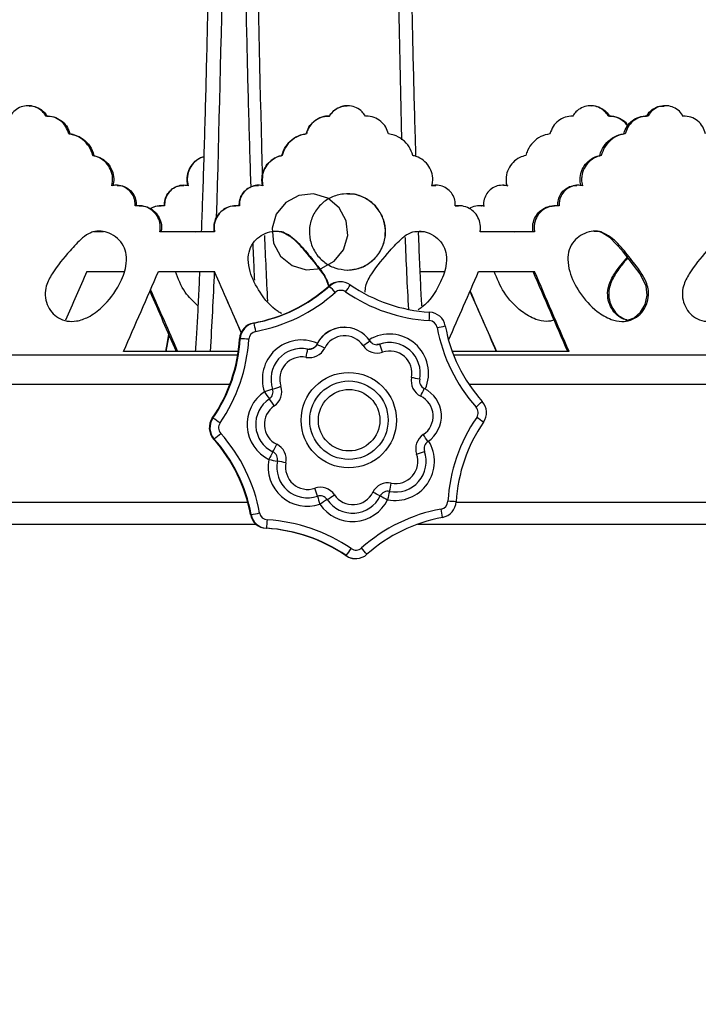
# Model space of a CAD drawing. Header units: millimetres. Extents: x 69 to 135, y 39 to 174.
# Tile 84 of 199: x 88.03 to 92.04, y 111.61 to 117.43. Entities that reach past the tile are written whole.
import ezdxf

# ---------------------------------------------------------------- set-up
doc = ezdxf.new("R2010")
doc.units = ezdxf.units.MM
doc.styles.add('SLDTEXTSTYLE0', font='TXT', dxfattribs={"width": 0.75})
doc.dimstyles.new('SLDDIMSTYLE0', dxfattribs={"dimtxt": 3.5, "dimasz": 3.302, "dimexe": 0, "dimexo": 0.0625, "dimgap": 0.875, "dimtad": 1, "dimdec": 0, "dimlfac": 20, "dimrnd": 1e-09, "dimzin": 12, "dimdsep": 46, "dimtxsty": 'SLDTEXTSTYLE0', "dimsah": 1, "dimcen": 0.09, "dimadec": 0, "dimazin": 3, "dimtfac": 1, "dimtdec": 0, "dimtofl": 0, "dimtmove": 0, "dimatfit": 3, "dimfxl": 0, "dimfrac": 2, "dimtolj": 1, "dimtzin": 12, "dimarcsym": 0})
doc.dimstyles.new('SLDDIMSTYLE1', dxfattribs={"dimtxt": 3.5, "dimasz": 3.302, "dimexe": 0, "dimexo": 0.0625, "dimgap": 0.875, "dimtad": 1, "dimdec": 0, "dimlfac": 20, "dimrnd": 1e-09, "dimzin": 12, "dimdsep": 46, "dimtxsty": 'SLDTEXTSTYLE0', "dimsah": 1, "dimcen": 0.09, "dimadec": 0, "dimazin": 3, "dimtfac": 1, "dimtdec": 0, "dimtmove": 0, "dimatfit": 0, "dimfxl": 0, "dimfrac": 2, "dimtolj": 1, "dimtzin": 12, "dimarcsym": 0})

# ---------------------------------------------------------------- blocks, each defined once
blk = doc.blocks.new('_D')
at = {"color": 7, "linetype": 'Continuous', "lineweight": 18}
for p, q in [((93.4827, 173.872), (135.2794, 173.872)), ((134.2794, 105.8002), (134.2794, 173.872)), ((90.7452, 105.8002), (135.2794, 105.8002))]:
    blk.add_line(p, q, dxfattribs=at)
for points in [[(134.2794, 173.872), (133.7714, 170.57), (134.7874, 170.57)], [(134.2794, 105.8002), (134.7874, 109.1022), (133.7714, 109.1022)]]:
    blk.add_solid(points, dxfattribs=at)
at = {"color": 7, "linetype": 'Continuous', "lineweight": 18, "insert": (129.7677, 135.8804), "char_height": 3.5, "attachment_point": 1, "rotation": 90, "style": 'SLDTEXTSTYLE0'}
blk.add_mtext('1361', dxfattribs=at)
blk = doc.blocks.new('_D_1')
at = {"color": 7, "linetype": 'Continuous', "lineweight": 18}
for p, q in [((92.2732, 128.1922), (124.4905, 128.1922)), ((123.4905, 128.1922), (123.4905, 105.8002)), ((90.7452, 105.8002), (124.4905, 105.8002))]:
    blk.add_line(p, q, dxfattribs=at)
for points in [[(123.4905, 128.1922), (122.9825, 124.8902), (123.9985, 124.8902)], [(123.4905, 105.8002), (123.9985, 109.1022), (122.9825, 109.1022)]]:
    blk.add_solid(points, dxfattribs=at)
at = {"color": 7, "linetype": 'Continuous', "lineweight": 18, "insert": (118.9788, 114.9028), "char_height": 3.5, "attachment_point": 1, "rotation": 90, "style": 'SLDTEXTSTYLE0'}
blk.add_mtext('448', dxfattribs=at)

msp = doc.modelspace()

# ---------------------------------------------------------------- linework, layer by layer
at = {"color": 7, "linetype": 'Continuous', "lineweight": 25}
for p, q in [((88.08679, 116.91997), (88.08029, 116.91997)), ((89.96706, 116.91997), (89.96619, 116.91997)), ((91.41006, 116.91997), (91.40356, 116.91997)), ((91.84627, 116.91997), (91.83807, 116.91997)), ((88.19485, 116.85902), (88.18836, 116.85902)), ((89.85766, 116.85902), (89.85678, 116.85902)), ((90.07646, 116.85902), (90.07558, 116.85902)), ((91.30199, 116.85902), (91.29549, 116.85902)), ((91.51794, 116.85902), (91.51144, 116.85902)), ((91.73905, 116.85902), (91.73085, 116.85902)), ((91.95325, 116.85902), (91.94505, 116.85902)), ((88.32027, 116.7543), (88.32677, 116.7543)), ((89.72431, 116.7543), (89.72344, 116.7543)), ((91.60809, 116.7543), (91.59989, 116.7543)), ((88.46277, 116.62578), (88.46927, 116.62578)), ((89.58056, 116.62578), (89.5797, 116.62578)), ((91.46655, 116.62578), (91.45835, 116.62578)), ((88.60603, 116.45053), (88.59953, 116.45053)), ((89.00055, 116.45053), (88.99968, 116.45053)), ((89.44287, 116.45053), (89.442, 116.45053)), ((90.46533, 116.44786), (90.48987, 116.44911)), ((90.49066, 116.45053), (90.4898, 116.45053)), ((90.89082, 116.45053), (90.88431, 116.45053)), ((91.33063, 116.45053), (91.32242, 116.45053)), ((88.73929, 116.32969), (88.73277, 116.32969)), ((88.86698, 116.32969), (88.86612, 116.32969)), ((89.30897, 116.32969), (89.3081, 116.32969)), ((90.6033, 116.32812), (90.62339, 116.32853)), ((90.62423, 116.32969), (90.62336, 116.32969)), ((90.75758, 116.32969), (90.75106, 116.32969)), ((91.19812, 116.32969), (91.1899, 116.32969)), ((88.52648, 116.17498), (88.46916, 116.17498)), ((89.18213, 116.17498), (88.85922, 116.17498)), ((89.06898, 116.17498), (89.10414, 116.1781)), ((89.57974, 116.17498), (89.54552, 116.17763)), ((90.42145, 116.17498), (90.38723, 116.17498)), ((91.0723, 116.17498), (90.75068, 116.17498)), ((90.95245, 116.17498), (90.98743, 116.1781)), ((91.45839, 116.17498), (91.42464, 116.17763)), ((88.42627, 115.94069), (88.64603, 115.94069)), ((88.85046, 115.94069), (89.18213, 115.94069)), ((90.39683, 115.94069), (90.54032, 115.94069)), ((90.74194, 115.94069), (91.0723, 115.94069)), ((89.92691, 115.88003), (89.92302, 115.88003)), ((89.86047, 115.85475), (89.85657, 115.85475)), ((89.41493, 115.63686), (89.41104, 115.63686)), ((89.94913, 115.61185), (89.94805, 115.61185)), ((89.33328, 115.54436), (89.32938, 115.54436)), ((89.32196, 115.46975), (88.64411, 115.46975)), ((89.78886, 115.51701), (89.78544, 115.51037)), ((89.78544, 115.51037), (89.78651, 115.51037)), ((91.27661, 115.46975), (90.58613, 115.46975)), ((86.54609, 115.44998), (89.31897, 115.44998)), ((90.59363, 115.44998), (93.38865, 115.44998)), ((86.53686, 115.27498), (89.27247, 115.27498)), ((90.68503, 115.27498), (93.39561, 115.27498)), ((89.17227, 115.07518), (89.16837, 115.07518)), ((89.17992, 114.95202), (89.17602, 114.95202)), ((86.48171, 114.57886), (89.37744, 114.57886)), ((90.60942, 114.57886), (93.46809, 114.57886)), ((89.39776, 114.50638), (89.39386, 114.50638)), ((89.49023, 114.42471), (89.48634, 114.42471)), ((89.95931, 114.26366), (89.95541, 114.26366)), ((90.0121, 114.24603), (90.01599, 114.24603))]:
    msp.add_line(p, q, dxfattribs=at)
at = {"color": 1, "linetype": 'Continuous', "lineweight": 25}
for p, q in [((86.45769, 114.44998), (89.42555, 114.44998)), ((90.38294, 114.44998), (93.4949, 114.44998))]:
    msp.add_line(p, q, dxfattribs=at)
at = {"color": 7, "linetype": 'Continuous', "flags": 128}
msp.add_lwpolyline([(89.96029, 116.24076), (89.91875, 116.31809), (89.85078, 116.37364), (89.76673, 116.39894), (89.67941, 116.39015), (89.60209, 116.34859), (89.54656, 116.28061), (89.52126, 116.19654), (89.53006, 116.10919), (89.5716, 116.03186), (89.63957, 115.97631), (89.72361, 115.95101), (89.81094, 115.95981), (89.88826, 116.00136), (89.94379, 116.06935), (89.96909, 116.15341), (89.96029, 116.24076)], dxfattribs=at)
at = {"color": 7, "linetype": 'Continuous', "lineweight": 25, "flags": 128}
for points in [[(91.61272, 115.65013), (91.6609, 115.66813), (91.69898, 115.70103), (91.72588, 115.74606), (91.73773, 115.80051), (91.73138, 115.85529), (91.69734, 115.92799), (91.59218, 116.06294), (91.51905, 116.139), (91.47116, 116.17035), (91.45839, 116.17498), (91.45839, 116.17498)], [(88.9106, 115.57071), (88.90252, 115.52101), (88.89122, 115.46975)], [(88.89512, 115.46975), (88.90642, 115.52101), (88.91357, 115.56396)]]:
    msp.add_lwpolyline(points, dxfattribs=at)
at = {"color": 7, "linetype": 'Continuous', "lineweight": 25}
for centre, radius in [((89.97475, 115.06307), 0.28164), ((89.97574, 115.063), 0.23164), ((89.97684, 115.063), 0.18164)]:
    msp.add_circle(centre, radius, dxfattribs=at)
for centre, radius, start, end in [((-110.35807, 121.93671), 199.63286, 358.3697986, 0.1811257), ((291.29724, 121.99927), 201.90797, 179.8386657, 181.5628455), ((304.62257, 122.10409), 214.40314, 179.8760804, 181.4390649), ((119.13998, 117.3211), 29.68618, 182.252896, 183.004431), ((118.83265, 117.27043), 28.54786, 182.266331, 183.118438), ((64.85856, 116.94173), 24.34378, 356.533403, 357.643265), ((89.92302, 115.78007), 0.09996, 90.000137, 131.65996), ((89.92691, 115.78007), 0.09996, 55.451877, 131.660069), ((89.24358, 116.54374), 0.92221, 280.462161, 311.659407), ((89.24747, 116.54374), 0.92221, 280.462161, 311.659407), ((89.24855, 116.54374), 0.97221, 280.462333, 311.659195), ((89.27745, 115.28499), 0.81519, 40.775856, 44.341332), ((89.92799, 115.78005), 0.04998, 55.451371, 131.660573), ((89.41085, 116.21188), 0.67095, 324.390436, 328.609109), ((90.50763, 116.62192), 0.97214, 235.452163, 266.650527), ((90.50655, 116.62195), 0.92217, 235.452293, 266.650355), ((89.87599, 115.69759), 0.57669, 355.410088, 0.374132), ((90.44682, 115.60154), 0.09998, 10.451481, 86.6464), ((90.44791, 115.60154), 0.04999, 10.450936, 86.646425), ((89.4292, 115.53853), 0.09999, 100.466613, 176.657641), ((89.4331, 115.53853), 0.09999, 100.466613, 176.657641), ((89.43417, 115.53853), 0.04999, 100.46561, 176.658185), ((88.83627, 115.4917), 0.59659, 9.259782, 14.083061), ((89.94913, 115.43082), 0.18103, 33.689388, 153.933496), ((89.94805, 115.43081), 0.18104, 90.002192, 151.565907), ((89.9775, 118.4943), 2.93013, 280.213726, 281.170411), ((91.45353, 115.78711), 0.97261, 190.455989, 221.644321), ((91.45243, 115.78711), 0.9226, 190.455945, 221.644352), ((88.40829, 115.59823), 0.92266, 325.466088, 356.653041), ((88.41219, 115.59823), 0.92266, 325.466088, 356.653041), ((88.41326, 115.59823), 0.97266, 325.466026, 356.653095), ((88.75128, 104.93518), 10.62514, 86.584611, 86.859999), ((89.69527, 115.30576), 0.23106, 66.106771, 198.929878), ((89.95021, 115.4308), 0.13105, 33.689263, 153.933785), ((89.52984, 116.31994), 0.97307, 302.960606, 305.851716), ((90.21517, 115.34039), 0.23106, 336.093757, 121.514141), ((90.14134, 115.55896), 0.04998, 213.688565, 288.924823), ((89.69636, 115.30575), 0.18107, 78.707209, 198.927387), ((89.74269, 115.53232), 0.09997, 258.699345, 333.932238), ((89.15646, 115.56028), 0.58048, 347.46446, 352.381328), ((89.74161, 115.53233), 0.04998, 258.698792, 333.932791), ((89.2021, 114.2287), 1.40862, 63.414934, 65.48806), ((90.14243, 115.55894), 0.09997, 213.689164, 288.923562), ((90.21625, 115.34039), 0.18106, 348.690944, 108.916767), ((89.57756, 115.27282), 0.62726, 17.782132, 22.383473), ((90.21734, 115.34039), 0.13107, 348.690885, 108.91701), ((89.69744, 115.30574), 0.13108, 78.707053, 198.927333), ((90.44393, 115.29509), 0.10001, 168.698326, 243.912393), ((89.82755, 112.65675), 2.708, 77.930263, 78.965492), ((90.44283, 115.29509), 0.05, 168.698018, 243.913009), ((90.10971, 113.42267), 1.91573, 107.768871, 109.294661), ((89.47777, 115.2308), 0.05001, 303.709187, 18.919959), ((88.93933, 117.07459), 1.91915, 287.77102, 289.294099), ((89.47884, 115.2308), 0.10001, 303.70922, 18.92015), ((89.84758, 115.48955), 0.62124, 332.767398, 337.336845), ((90.3412, 115.08752), 0.18111, 303.708752, 63.910618), ((89.60497, 115.03854), 0.23111, 123.708656, 243.910703), ((89.60603, 115.03854), 0.18111, 123.708646, 243.910721), ((90.08736, 115.62305), 0.72578, 212.714673, 216.710419), ((88.92361, 114.75529), 0.72588, 32.714959, 36.710134), ((90.3423, 115.08752), 0.1311, 303.708789, 63.910573), ((90.1926, 115.76017), 0.81785, 310.773373, 314.219973), ((90.68824, 115.10758), 0.10002, 325.466405, 41.642759), ((89.6071, 115.03854), 0.1311, 123.708646, 243.910687), ((90.68934, 115.10758), 0.05001, 325.465991, 41.643217), ((89.25077, 115.01848), 0.10002, 145.466308, 221.642856), ((89.25466, 115.01848), 0.10002, 145.466375, 221.64279), ((88.58852, 114.15935), 1.08606, 54.801742, 57.486573), ((91.53181, 114.52783), 0.97267, 145.466055, 176.653066), ((90.20132, 114.28826), 0.95169, 53.257851, 56.214478), ((89.25573, 115.01848), 0.05001, 145.466146, 221.643105), ((91.53071, 114.52783), 0.92265, 145.465965, 176.653151), ((88.48658, 114.33895), 0.9226, 10.455977, 41.644322), ((88.59657, 115.66555), 0.92164, 309.267808, 312.426765), ((88.49048, 114.33895), 0.9226, 10.455977, 41.644322), ((88.49154, 114.33895), 0.97261, 10.455985, 41.64432), ((90.47056, 114.89527), 0.10001, 123.709553, 198.919799), ((89.8694, 114.59951), 0.66434, 30.517501, 34.779355), ((88.94541, 115.20253), 0.66651, 330.653646, 334.994368), ((89.50547, 114.83098), 0.10001, 348.698553, 63.912179), ((90.24978, 114.82032), 0.23108, 258.709192, 31.522435), ((90.46946, 114.89527), 0.05001, 123.70937, 198.920205), ((89.7299, 114.78566), 0.23106, 168.69098, 288.916953), ((90.10714, 114.54935), 0.66626, 150.652717, 154.99511), ((90.14141, 117.96068), 3.19409, 258.476539, 259.392297), ((89.5044, 114.83098), 0.05, 348.697872, 63.912471), ((90.25087, 114.82032), 0.18107, 258.707103, 18.927304), ((90.25196, 114.82032), 0.13108, 258.707039, 18.927343), ((89.85303, 116.42695), 1.64921, 288.486204, 290.187444), ((89.73098, 114.78567), 0.18106, 168.691123, 288.916803), ((88.96811, 111.69504), 3.18046, 78.4754, 79.395078), ((89.73206, 114.78568), 0.13107, 168.69115, 288.916466), ((89.80697, 114.56712), 0.09996, 33.688681, 108.924707), ((89.21548, 114.4568), 0.59544, 15.346828, 20.126566), ((90.2067, 114.59375), 0.09997, 78.699911, 153.931681), ((89.63662, 114.79689), 0.59897, 345.087891, 349.893491), ((89.80589, 114.56711), 0.04998, 33.688585, 108.924789), ((90.36394, 114.77199), 0.59549, 195.347003, 200.126289), ((90.43155, 113.64974), 1.111, 121.716551, 124.34154), ((89.99702, 114.69523), 0.23101, 213.689434, 333.933357), ((89.26398, 115.53903), 1.10995, 301.715301, 304.342789), ((89.99811, 114.69524), 0.18103, 213.689388, 333.933495), ((89.99919, 114.69526), 0.13105, 213.689268, 333.93378), ((89.5906, 113.53383), 1.2229, 62.211796, 64.508701), ((90.20562, 114.59373), 0.04999, 78.699916, 153.931687), ((90.73024, 115.69637), 1.22156, 242.210536, 244.509961), ((90.79414, 114.48863), 0.59889, 165.087598, 169.893836), ((90.69651, 113.58234), 0.97219, 100.462065, 131.659315), ((90.5109, 114.58753), 0.05, 280.467548, 356.657188), ((89.95241, 114.42088), 0.5796, 6.769566, 11.695396), ((90.50981, 114.58753), 0.09999, 280.466142, 356.657686), ((90.04355, 105.52876), 9.07062, 86.421969, 86.730903), ((89.49219, 114.52452), 0.09999, 190.451463, 266.645908), ((88.81643, 117.86751), 3.41103, 279.81255, 280.670115), ((89.49608, 114.52452), 0.09999, 190.451489, 266.645882), ((89.49716, 114.52453), 0.04999, 190.450298, 266.647073), ((90.69544, 113.58231), 0.92223, 100.462425, 131.659144), ((89.43246, 113.50414), 0.92215, 55.451905, 86.650743), ((88.91252, 114.49614), 0.58211, 352.951013, 357.881345), ((89.43636, 113.50414), 0.92215, 55.451905, 86.650743), ((89.43743, 113.50414), 0.97215, 55.452154, 86.65038), ((89.37715, 114.71069), 0.73399, 322.480038, 326.432082), ((90.01707, 114.34601), 0.04998, 235.452533, 311.660793), ((89.51127, 113.81246), 0.73266, 38.777149, 42.631896), ((90.01209, 114.34598), 0.09995, 235.450704, 270.001718), ((90.01599, 114.34599), 0.09996, 235.451934, 311.660702), ((89.99517, 119.02116), 10.94231, 275.090485, 334.424869), ((89.49517, 119.02116), 10.94231, 206.248955, 265.359834)]:
    msp.add_arc(centre, radius, start, end, dxfattribs=at)
for centre, major_axis, ratio, start_param, end_param in [((89.74517, 114.14616), (10.05607, 23.34385), 0.0756621, 1.52647, 1.5388063), ((89.74517, 118.49257), (10.24831, 23.4476), 0.0079452, 4.5865841, 4.6068126), ((89.74517, 114.14616), (-10.20831, 23.3561), 0.0079452, 4.7703885, 4.7858249), ((89.74517, 114.14616), (-10.24831, 23.4476), 0.0079452, 4.7701889, 4.7855242), ((89.74517, 118.49257), (10.09546, 23.4353), 0.0756621, 4.6185521, 4.6359222), ((89.74517, 114.14616), (-10.05607, 23.34385), 0.0756621, 4.7365065, 4.7567153), ((89.74517, 114.14616), (-10.09546, 23.4353), 0.0756621, 4.736285, 4.7564146), ((89.74517, 118.49257), (-10.09546, 23.4353), 0.0756621, 1.6522627, 1.6674916), ((89.74517, 118.49257), (-10.05607, 23.34385), 0.0756621, 1.6523056, 1.6680009), ((89.74517, 118.49257), (-10.24831, 23.4476), 0.0079452, 1.6813723, 1.6966012), ((89.74517, 118.49257), (-10.20831, 23.3561), 0.0079452, 1.6817782, 1.6971105)]:
    msp.add_ellipse(centre, major_axis=major_axis, ratio=ratio, start_param=start_param, end_param=end_param, dxfattribs=at)
for points, knots in [([(89.18758, 122.5678), (89.18757, 122.50738), (89.18754, 122.33214), (89.1872, 122.04227), (89.18645, 121.69915), (89.18532, 121.35785), (89.18382, 121.01909), (89.18196, 120.68359), (89.17974, 120.35205), (89.17716, 120.02517), (89.17423, 119.70364), (89.17095, 119.38813), (89.16733, 119.07932), (89.16339, 118.77784), (89.15912, 118.48434), (89.15453, 118.19943), (89.14965, 117.92372), (89.14447, 117.65778), (89.13901, 117.40217), (89.13327, 117.15744), (89.12728, 116.92414), (89.12105, 116.70258), (89.11457, 116.49392), (89.10866, 116.31826), (89.10482, 116.21802), (89.10329, 116.17802)], [0, 0, 0, 0, 0.0237164, 0.0687888, 0.113864, 0.1589391, 0.204014, 0.2490886, 0.2941629, 0.3392367, 0.38431, 0.4293826, 0.4744544, 0.5195252, 0.564595, 0.6096633, 0.65473, 0.6997947, 0.744857, 0.7899163, 0.8349719, 0.8800227, 0.9250678, 0.9701051, 1, 1, 1, 1]), ([(89.32082, 122.5678), (89.32083, 122.50735), (89.32086, 122.33203), (89.3212, 122.04203), (89.32195, 121.69875), (89.32308, 121.35729), (89.32457, 121.01836), (89.32644, 120.68269), (89.32866, 120.35097), (89.33124, 120.02391), (89.33418, 119.70218), (89.33746, 119.38647), (89.34108, 119.07743), (89.34503, 118.77572), (89.3493, 118.48196), (89.35389, 118.19677), (89.35878, 117.92074), (89.36397, 117.65447), (89.36944, 117.39848), (89.37518, 117.1534), (89.38118, 116.91939), (89.38745, 116.69824), (89.3923, 116.53808), (89.39512, 116.45593), (89.3957, 116.43901)], [0, 0, 0, 0, 0.0253093, 0.0734091, 0.1215119, 0.1696149, 0.2177181, 0.2658215, 0.3139253, 0.3620295, 0.4101342, 0.4582397, 0.5063459, 0.554453, 0.6025613, 0.6506709, 0.6987822, 0.7468955, 0.7950111, 0.8431298, 0.891252, 0.9393788, 0.9875115, 1, 1, 1, 1]), ([(90.37197, 116.61969), (90.37102, 116.6502), (90.3679, 116.74996), (90.36287, 116.93215), (90.35688, 117.16524), (90.35116, 117.41045), (90.34571, 117.66633), (90.34054, 117.93259), (90.33566, 118.20859), (90.33109, 118.49377), (90.32683, 118.78753), (90.32289, 119.08924), (90.31929, 119.39827), (90.31602, 119.71398), (90.3131, 120.03568), (90.31053, 120.36272), (90.30832, 120.69439), (90.30647, 121.03), (90.30499, 121.36885), (90.30387, 121.71023), (90.30313, 122.0534), (90.30281, 122.33957), (90.30278, 122.5111), (90.30277, 122.5678)], [0, 0, 0, 0, 0.022087, 0.0722228, 0.1223666, 0.1725167, 0.2226718, 0.2728308, 0.3229929, 0.3731576, 0.4233244, 0.4734929, 0.5236628, 0.5738339, 0.624006, 0.6741788, 0.7243524, 0.7745264, 0.824701, 0.8748758, 0.9250509, 0.9752262, 1, 1, 1, 1]), ([(88.18517, 116.85898), (88.18431, 116.86043), (88.17644, 116.87367), (88.15649, 116.8957), (88.11999, 116.9157), (88.07896, 116.92232), (88.03812, 116.91481), (88.0021, 116.89405), (87.98331, 116.87222), (87.976, 116.85968), (87.97559, 116.85898)], [0, 0, 0, 0, 0.01984952, 0.18160799, 0.34337495, 0.50513595, 0.66688828, 0.82863998, 0.99040202, 1, 1, 1, 1]), ([(88.08687, 116.9184), (88.09153, 116.91883), (88.10978, 116.92051), (88.14085, 116.909), (88.17233, 116.88754), (88.18587, 116.86754), (88.19166, 116.85898)], [0, 0, 0, 0, 0.1110184, 0.43447, 0.7579279, 1, 1, 1, 1]), ([(89.86, 116.85898), (89.86614, 116.86789), (89.88016, 116.88822), (89.91263, 116.90955), (89.94378, 116.92068), (89.96181, 116.9189), (89.9661, 116.91848)], [0, 0, 0, 0, 0.2522347, 0.5757365, 0.8992384, 1, 1, 1, 1]), ([(90.07322, 116.85898), (90.06708, 116.86785), (90.05308, 116.8881), (90.02059, 116.91018), (89.98027, 116.92165), (89.93822, 116.91897), (89.89961, 116.90253), (89.87431, 116.87997), (89.86387, 116.86367), (89.86087, 116.85898)], [0, 0, 0, 0, 0.126083, 0.2877901, 0.4494968, 0.6111938, 0.7728859, 0.9345861, 1, 1, 1, 1]), ([(91.50826, 116.85898), (91.50506, 116.86403), (91.49449, 116.88066), (91.46898, 116.90323), (91.43074, 116.91927), (91.38921, 116.9215), (91.34952, 116.9096), (91.31802, 116.88743), (91.30448, 116.86751), (91.29868, 116.85898)], [0, 0, 0, 0, 0.0705135, 0.2322123, 0.3939164, 0.5556128, 0.7173003, 0.8789919, 1, 1, 1, 1]), ([(91.41009, 116.91976), (91.41051, 116.91983), (91.42434, 116.92213), (91.45233, 116.91379), (91.48822, 116.89433), (91.50704, 116.87222), (91.51435, 116.85968), (91.51476, 116.85898)], [0, 0, 0, 0, 0.0101391, 0.3336865, 0.657234, 0.9808017, 1, 1, 1, 1]), ([(91.73401, 116.85898), (91.73721, 116.86404), (91.74772, 116.88069), (91.77312, 116.90288), (91.80674, 116.91855), (91.82923, 116.91844), (91.83815, 116.9184)], [0, 0, 0, 0, 0.1409939, 0.4643173, 0.787651, 1, 1, 1, 1]), ([(91.9501, 116.85898), (91.94925, 116.86043), (91.94148, 116.87367), (91.92176, 116.8957), (91.88563, 116.9157), (91.84497, 116.92232), (91.80442, 116.91481), (91.76861, 116.89405), (91.74991, 116.87222), (91.74262, 116.85968), (91.74221, 116.85898)], [0, 0, 0, 0, 0.0198501, 0.1816079, 0.3433751, 0.5051363, 0.6668884, 0.8286396, 0.9904022, 1, 1, 1, 1]), ([(88.32027, 116.7543), (88.31533, 116.76863), (88.30534, 116.79758), (88.27343, 116.83188), (88.23283, 116.85424), (88.20151, 116.85929), (88.18575, 116.85899), (88.18517, 116.85898)], [0, 0, 0, 0, 0.24361842, 0.49250398, 0.74144797, 0.99041319, 1, 1, 1, 1]), ([(88.19166, 116.85898), (88.19797, 116.85886), (88.21947, 116.85845), (88.25548, 116.84741), (88.29305, 116.82017), (88.31681, 116.78683), (88.32405, 116.76321), (88.32677, 116.7543)], [0, 0, 0, 0, 0.103264, 0.3519839, 0.6007426, 0.8495186, 1, 1, 1, 1]), ([(89.72344, 116.7543), (89.72792, 116.76748), (89.73738, 116.7953), (89.76781, 116.82952), (89.80824, 116.85295), (89.84099, 116.85918), (89.85818, 116.859), (89.86, 116.85898)], [0, 0, 0, 0, 0.2238019, 0.4726196, 0.7214989, 0.970403, 1, 1, 1, 1]), ([(89.86087, 116.85898), (89.85325, 116.85878), (89.83026, 116.85816), (89.79296, 116.8457), (89.75574, 116.81746), (89.7334, 116.78452), (89.72664, 116.76204), (89.72431, 116.7543)], [0, 0, 0, 0, 0.12318849, 0.37190398, 0.62065577, 0.86942163, 1, 1, 1, 1]), ([(90.20968, 116.7543), (90.20521, 116.76748), (90.19576, 116.7953), (90.16536, 116.82952), (90.12496, 116.85295), (90.09222, 116.85918), (90.07505, 116.859), (90.07322, 116.85898)], [0, 0, 0, 0, 0.22380222, 0.47262057, 0.72150036, 0.97040427, 1, 1, 1, 1]), ([(91.29868, 116.85898), (91.28338, 116.85783), (91.25278, 116.85553), (91.21182, 116.83279), (91.17906, 116.79872), (91.16877, 116.76919), (91.16358, 116.7543)], [0, 0, 0, 0, 0.2489776, 0.4979542, 0.7469516, 1, 1, 1, 1]), ([(91.62126, 116.79952), (91.61987, 116.80222), (91.61147, 116.81858), (91.58373, 116.83976), (91.54566, 116.85721), (91.51935, 116.85846), (91.50826, 116.85898)], [0, 0, 0, 0, 0.06771, 0.4094426, 0.7512468, 1, 1, 1, 1]), ([(91.51476, 116.85898), (91.5163, 116.859), (91.53296, 116.85921), (91.56463, 116.85299), (91.60175, 116.83325), (91.61744, 116.81262), (91.62382, 116.80423)], [0, 0, 0, 0, 0.0364415, 0.3952277, 0.7540641, 1, 1, 1, 1]), ([(91.59989, 116.7543), (91.60107, 116.75863), (91.60627, 116.77776), (91.62369, 116.80919), (91.65802, 116.84021), (91.69688, 116.85713), (91.72301, 116.85843), (91.73401, 116.85898)], [0, 0, 0, 0, 0.07267276, 0.32137968, 0.57012875, 0.81893027, 1, 1, 1, 1]), ([(91.74221, 116.85898), (91.74068, 116.859), (91.72409, 116.85921), (91.69218, 116.85324), (91.65233, 116.83004), (91.62204, 116.7958), (91.6126, 116.76773), (91.60809, 116.7543)], [0, 0, 0, 0, 0.0252756, 0.2741289, 0.523016, 0.7719311, 1, 1, 1, 1]), ([(92.08327, 116.7543), (92.07841, 116.76863), (92.06859, 116.79758), (92.03718, 116.83188), (91.99717, 116.85424), (91.96626, 116.85929), (91.95068, 116.85899), (91.9501, 116.85898)], [0, 0, 0, 0, 0.2436187, 0.4925048, 0.7414502, 0.9904148, 1, 1, 1, 1]), ([(88.46277, 116.62578), (88.45641, 116.64398), (88.44369, 116.68037), (88.40326, 116.72274), (88.35986, 116.7468), (88.33074, 116.75232), (88.32027, 116.7543)], [0, 0, 0, 0, 0.2807856, 0.5615637, 0.8424688, 1, 1, 1, 1]), ([(88.32677, 116.7543), (88.3454, 116.74995), (88.38267, 116.74126), (88.42894, 116.70544), (88.45748, 116.66461), (88.46616, 116.63603), (88.46927, 116.62578)], [0, 0, 0, 0, 0.2809817, 0.5619631, 0.8429403, 1, 1, 1, 1]), ([(89.5797, 116.62578), (89.58116, 116.63107), (89.58774, 116.65475), (89.60971, 116.69371), (89.65315, 116.73241), (89.6942, 116.74964), (89.71826, 116.75348), (89.72344, 116.7543)], [0, 0, 0, 0, 0.0805864, 0.3612013, 0.6419322, 0.9228261, 1, 1, 1, 1]), ([(89.72431, 116.7543), (89.7121, 116.75191), (89.68106, 116.74581), (89.6365, 116.71952), (89.59821, 116.67725), (89.58626, 116.6424), (89.58056, 116.62578)], [0, 0, 0, 0, 0.1821323, 0.4630253, 0.7439608, 1, 1, 1, 1]), ([(90.35324, 116.62578), (90.34705, 116.6435), (90.33452, 116.67943), (90.29458, 116.72177), (90.25061, 116.7465), (90.22074, 116.7522), (90.20968, 116.7543)], [0, 0, 0, 0, 0.2733523, 0.5540548, 0.8349374, 1, 1, 1, 1]), ([(91.16358, 116.7543), (91.14494, 116.74995), (91.10768, 116.74126), (91.06141, 116.70544), (91.03287, 116.66461), (91.02419, 116.63603), (91.02108, 116.62578)], [0, 0, 0, 0, 0.2809807, 0.5619627, 0.8429404, 1, 1, 1, 1]), ([(91.45835, 116.62578), (91.4598, 116.63107), (91.46628, 116.65475), (91.48794, 116.69371), (91.53073, 116.73241), (91.57113, 116.74964), (91.59479, 116.75348), (91.59989, 116.7543)], [0, 0, 0, 0, 0.080586, 0.3612016, 0.6419314, 0.9228258, 1, 1, 1, 1]), ([(91.60809, 116.7543), (91.59608, 116.75191), (91.56555, 116.74581), (91.52168, 116.71952), (91.48395, 116.67725), (91.47217, 116.6424), (91.46655, 116.62578)], [0, 0, 0, 0, 0.1821321, 0.4630253, 0.7439607, 1, 1, 1, 1]), ([(88.57515, 116.44786), (88.57765, 116.46394), (88.58266, 116.49611), (88.56952, 116.54415), (88.54246, 116.58486), (88.50513, 116.61396), (88.47618, 116.62204), (88.46277, 116.62578)], [0, 0, 0, 0, 0.2055474, 0.4110924, 0.6166771, 0.8224611, 1, 1, 1, 1]), ([(88.46927, 116.62578), (88.48482, 116.62122), (88.51591, 116.61211), (88.55362, 116.57966), (88.57876, 116.53765), (88.58902, 116.49131), (88.58398, 116.46158), (88.58166, 116.44786)], [0, 0, 0, 0, 0.2060415, 0.4120841, 0.6180583, 0.8238216, 1, 1, 1, 1]), ([(89.02415, 116.44786), (89.02164, 116.46394), (89.01662, 116.49609), (89.02978, 116.54422), (89.05709, 116.5846), (89.0888, 116.61054), (89.11134, 116.61725), (89.11837, 116.61934)], [0, 0, 0, 0, 0.2244798, 0.4489571, 0.6734778, 0.8982164, 1, 1, 1, 1]), ([(89.11834, 116.61852), (89.10954, 116.61577), (89.08523, 116.6082), (89.0533, 116.57941), (89.02789, 116.53771), (89.01764, 116.4913), (89.02269, 116.46157), (89.02502, 116.44786)], [0, 0, 0, 0, 0.1283818, 0.3545781, 0.5806992, 0.806589, 1, 1, 1, 1]), ([(89.46652, 116.44786), (89.46604, 116.44985), (89.46315, 116.46165), (89.46024, 116.49002), (89.46743, 116.53262), (89.49136, 116.57577), (89.52818, 116.60855), (89.56037, 116.62192), (89.57795, 116.62543), (89.5797, 116.62578)], [0, 0, 0, 0, 0.02606238, 0.15480734, 0.36033241, 0.56584795, 0.77149681, 0.97736207, 1, 1, 1, 1]), ([(89.58056, 116.62578), (89.57297, 116.62397), (89.54962, 116.6184), (89.51408, 116.59771), (89.48154, 116.56064), (89.46569, 116.52043), (89.46118, 116.48188), (89.4652, 116.45987), (89.46739, 116.44786)], [0, 0, 0, 0, 0.0992925, 0.3051684, 0.5110341, 0.7167442, 0.8454351, 1, 1, 1, 1]), ([(90.4662, 116.44786), (90.46767, 116.45483), (90.47247, 116.47761), (90.46949, 116.51783), (90.45043, 116.56323), (90.41726, 116.5996), (90.38227, 116.61902), (90.35989, 116.62423), (90.35324, 116.62578)], [0, 0, 0, 0, 0.0906179, 0.2961245, 0.5015631, 0.7071278, 0.9129123, 1, 1, 1, 1]), ([(91.02108, 116.62578), (91.0087, 116.62241), (90.98074, 116.6148), (90.94368, 116.58723), (90.91545, 116.54699), (90.9022, 116.49944), (90.90429, 116.46547), (90.90845, 116.44884), (90.90869, 116.44786)], [0, 0, 0, 0, 0.1637326, 0.3697682, 0.5757479, 0.7815316, 0.9871091, 1, 1, 1, 1]), ([(91.34665, 116.44786), (91.34617, 116.44985), (91.34332, 116.46165), (91.34045, 116.49002), (91.34755, 116.53262), (91.37119, 116.57577), (91.40754, 116.60855), (91.43929, 116.62192), (91.45663, 116.62543), (91.45835, 116.62578)], [0, 0, 0, 0, 0.0260623, 0.1548072, 0.3603323, 0.5658475, 0.7714965, 0.9773612, 1, 1, 1, 1]), ([(91.46655, 116.62578), (91.45906, 116.62397), (91.43604, 116.6184), (91.40098, 116.59771), (91.36884, 116.56064), (91.35319, 116.52043), (91.34873, 116.48188), (91.3527, 116.45987), (91.35486, 116.44786)], [0, 0, 0, 0, 0.09929215, 0.3051682, 0.51103419, 0.71674408, 0.84543507, 1, 1, 1, 1]), ([(88.71273, 116.32812), (88.71255, 116.33979), (88.71218, 116.36429), (88.69683, 116.39912), (88.67092, 116.42797), (88.63679, 116.4464), (88.60323, 116.45227), (88.5829, 116.44908), (88.57515, 116.44786)], [0, 0, 0, 0, 0.1643655, 0.3450319, 0.5258649, 0.7070098, 0.8884199, 1, 1, 1, 1]), ([(88.60611, 116.44911), (88.61043, 116.44949), (88.62747, 116.451), (88.65663, 116.44046), (88.68827, 116.4184), (88.71047, 116.38626), (88.71977, 116.35451), (88.71938, 116.33492), (88.71924, 116.32812)], [0, 0, 0, 0, 0.06988642, 0.27528871, 0.4807451, 0.68603319, 0.89098105, 1, 1, 1, 1]), ([(88.88618, 116.32812), (88.88649, 116.34097), (88.8871, 116.36667), (88.90409, 116.40216), (88.93091, 116.4299), (88.96434, 116.44765), (88.98846, 116.44915), (88.99977, 116.44985)], [0, 0, 0, 0, 0.2045978, 0.4091921, 0.6139463, 0.8190592, 1, 1, 1, 1]), ([(89.02502, 116.44786), (89.01223, 116.44939), (88.98665, 116.45243), (88.94914, 116.44054), (88.91758, 116.41779), (88.89553, 116.38565), (88.88648, 116.35404), (88.88691, 116.33469), (88.88705, 116.32812)], [0, 0, 0, 0, 0.1814954, 0.3629879, 0.5445072, 0.7258775, 0.9069393, 1, 1, 1, 1]), ([(89.32822, 116.32812), (89.32808, 116.33092), (89.32729, 116.34646), (89.33233, 116.37495), (89.35112, 116.4091), (89.38025, 116.43464), (89.4122, 116.44917), (89.43357, 116.4491), (89.44208, 116.44907)], [0, 0, 0, 0, 0.0451708, 0.2497684, 0.4543607, 0.6591483, 0.8643002, 1, 1, 1, 1]), ([(89.46739, 116.44786), (89.45887, 116.44914), (89.43766, 116.45234), (89.40327, 116.44566), (89.36932, 116.42654), (89.3436, 116.39707), (89.33101, 116.36531), (89.32839, 116.3417), (89.32895, 116.33093), (89.32909, 116.32812)], [0, 0, 0, 0, 0.1217812, 0.3031154, 0.4845458, 0.6658943, 0.8469747, 0.9601072, 1, 1, 1, 1]), ([(89.96706, 115.94998), (89.94176, 115.95246), (89.89118, 115.95744), (89.82384, 115.99621), (89.77263, 116.05332), (89.74335, 116.12463), (89.73929, 116.20149), (89.76091, 116.27539), (89.80576, 116.33795), (89.8688, 116.38216), (89.94291, 116.40301), (90.01972, 116.39815), (90.09058, 116.36814), (90.14752, 116.31636), (90.18412, 116.24863), (90.19624, 116.17259), (90.18254, 116.09686), (90.14456, 116.02983), (90.08659, 115.97954), (90.0239, 115.95355), (89.98287, 115.95097), (89.96706, 115.94998)], [0, 0, 0, 0, 0.05367984, 0.10735961, 0.16104725, 0.21474003, 0.26842423, 0.32209936, 0.37577919, 0.42947047, 0.48316167, 0.5368417, 0.59051656, 0.64420054, 0.69789345, 0.75158146, 0.80525843, 0.85893501, 0.91262318, 0.96631609, 1, 1, 1, 1]), ([(89.96619, 115.94998), (89.99148, 115.95246), (90.04206, 115.95744), (90.10937, 115.99621), (90.16053, 116.05332), (90.1898, 116.12463), (90.19385, 116.20151), (90.17226, 116.2753), (90.12742, 116.33826), (90.06447, 116.38101), (90.00722, 116.40127), (89.97421, 116.39801), (89.96636, 116.39724)], [0, 0, 0, 0, 0.1073789, 0.2147576, 0.3221522, 0.4295571, 0.5369448, 0.6443143, 0.7516931, 0.8590942, 0.9664962, 1, 1, 1, 1]), ([(90.60416, 116.32812), (90.60399, 116.33979), (90.60361, 116.36429), (90.58824, 116.39912), (90.56228, 116.42797), (90.52805, 116.4464), (90.49439, 116.45227), (90.47397, 116.44908), (90.4662, 116.44786)], [0, 0, 0, 0, 0.1643655, 0.3450322, 0.5258654, 0.7070103, 0.88842, 1, 1, 1, 1]), ([(90.90869, 116.44786), (90.89618, 116.44938), (90.87095, 116.45244), (90.8337, 116.44085), (90.80208, 116.41829), (90.77987, 116.38629), (90.77057, 116.3545), (90.77097, 116.33492), (90.77111, 116.32812)], [0, 0, 0, 0, 0.1782731, 0.3597398, 0.5412541, 0.7226198, 0.9036851, 1, 1, 1, 1]), ([(90.89085, 116.45035), (90.8912, 116.45041), (90.89927, 116.45176), (90.90741, 116.44977), (90.9152, 116.44786)], [0, 0, 0, 0, 0.0435854, 1, 1, 1, 1]), ([(91.20984, 116.32812), (91.2097, 116.33092), (91.20891, 116.34646), (91.2139, 116.37495), (91.23252, 116.4091), (91.26135, 116.43464), (91.29296, 116.44917), (91.31409, 116.4491), (91.32249, 116.44907)], [0, 0, 0, 0, 0.0451709, 0.2497686, 0.4543606, 0.6591482, 0.8643002, 1, 1, 1, 1]), ([(91.35486, 116.44786), (91.34644, 116.44914), (91.32549, 116.45234), (91.29148, 116.44566), (91.25789, 116.42654), (91.23243, 116.39707), (91.21996, 116.36531), (91.21737, 116.3417), (91.21791, 116.33093), (91.21806, 116.32812)], [0, 0, 0, 0, 0.1217813, 0.3031149, 0.4845455, 0.6658945, 0.8469747, 0.9601072, 1, 1, 1, 1]), ([(88.85922, 116.17498), (88.86068, 116.18946), (88.86361, 116.21844), (88.84952, 116.26064), (88.82333, 116.29595), (88.78672, 116.32041), (88.74792, 116.33111), (88.7231, 116.329), (88.71273, 116.32812)], [0, 0, 0, 0, 0.1744741, 0.3489438, 0.5235353, 0.6985501, 0.8740076, 1, 1, 1, 1]), ([(88.73926, 116.32786), (88.74708, 116.32816), (88.76943, 116.32901), (88.80454, 116.31433), (88.83875, 116.28672), (88.86146, 116.24872), (88.87021, 116.20959), (88.86704, 116.18508), (88.86573, 116.17498)], [0, 0, 0, 0, 0.1028812, 0.2940597, 0.4852319, 0.6760884, 0.866438, 1, 1, 1, 1]), ([(88.88705, 116.32812), (88.87236, 116.32913), (88.84307, 116.33116), (88.81641, 116.31884), (88.80311, 116.31269)], [0, 0, 0, 0, 0.5013386, 1, 1, 1, 1]), ([(88.80395, 116.31211), (88.80695, 116.31425), (88.82173, 116.32481), (88.84436, 116.33003), (88.86242, 116.32903), (88.86609, 116.32883)], [0, 0, 0, 0, 0.1688898, 0.8315494, 1, 1, 1, 1]), ([(89.18126, 116.17498), (89.17979, 116.18947), (89.17685, 116.21844), (89.19098, 116.26061), (89.21723, 116.29604), (89.25396, 116.32007), (89.2862, 116.33014), (89.30438, 116.32905), (89.30807, 116.32882)], [0, 0, 0, 0, 0.189925, 0.3798512, 0.5699058, 0.7604267, 0.9514324, 1, 1, 1, 1]), ([(89.32909, 116.32812), (89.31447, 116.32896), (89.28522, 116.33066), (89.24344, 116.3146), (89.20918, 116.28665), (89.18641, 116.24874), (89.17764, 116.20959), (89.18082, 116.18508), (89.18213, 116.17498)], [0, 0, 0, 0, 0.175665, 0.3513281, 0.5269861, 0.7023564, 0.8772615, 1, 1, 1, 1]), ([(90.75068, 116.17498), (90.75137, 116.17897), (90.75448, 116.19719), (90.75208, 116.23078), (90.73503, 116.27134), (90.70541, 116.30407), (90.66671, 116.32501), (90.63115, 116.33114), (90.61046, 116.32882), (90.60416, 116.32812)], [0, 0, 0, 0, 0.0489468, 0.223487, 0.3978975, 0.5725483, 0.7476612, 0.9231703, 1, 1, 1, 1]), ([(90.77111, 116.32812), (90.75958, 116.32887), (90.73368, 116.33057), (90.70365, 116.32376), (90.68959, 116.31312), (90.6871, 116.31123)], [0, 0, 0, 0, 0.3976886, 0.8932706, 1, 1, 1, 1]), ([(90.75761, 116.3295), (90.75798, 116.32957), (90.76459, 116.33068), (90.77129, 116.32936), (90.77762, 116.32812)], [0, 0, 0, 0, 0.0560951, 1, 1, 1, 1]), ([(91.06408, 116.17498), (91.0629, 116.18346), (91.05971, 116.20628), (91.06658, 116.24398), (91.08764, 116.28266), (91.1204, 116.31163), (91.15634, 116.32813), (91.18039, 116.32807), (91.18999, 116.32804)], [0, 0, 0, 0, 0.1124278, 0.3023894, 0.4923451, 0.6825765, 0.8733238, 1, 1, 1, 1]), ([(91.21806, 116.32812), (91.21104, 116.32887), (91.18972, 116.33117), (91.15367, 116.32422), (91.11545, 116.30252), (91.08646, 116.26909), (91.07234, 116.23309), (91.06865, 116.20092), (91.07111, 116.18346), (91.0723, 116.17498)], [0, 0, 0, 0, 0.0860183, 0.2614593, 0.4370344, 0.6124713, 0.7875085, 0.8967453, 1, 1, 1, 1]), ([(88.46273, 116.17498), (88.47896, 116.1774), (88.51127, 116.18222), (88.56211, 116.16802), (88.60995, 116.13971), (88.64564, 116.09449), (88.66333, 116.03622), (88.6595, 115.95746), (88.61648, 115.84657), (88.53807, 115.74271), (88.44539, 115.67307), (88.37278, 115.6464), (88.31051, 115.64529), (88.25869, 115.66443), (88.21798, 115.69972), (88.19025, 115.74587), (88.17823, 115.80015), (88.18627, 115.86473), (88.23513, 115.95653), (88.31354, 116.04666), (88.38734, 116.13026), (88.43592, 116.16593), (88.45841, 116.17352), (88.46273, 116.17498)], [0, 0, 0, 0, 0.03169493, 0.06306094, 0.10055181, 0.13835894, 0.17176944, 0.21637938, 0.28822018, 0.3989959, 0.46420584, 0.51126303, 0.54739169, 0.58369736, 0.61651048, 0.65053057, 0.68651519, 0.72210256, 0.7740703, 0.88520265, 0.95380524, 0.99112642, 1, 1, 1, 1]), ([(88.50292, 116.1781), (88.49925, 116.17858), (88.48791, 116.18008), (88.47677, 116.17704), (88.46923, 116.17498)], [0, 0, 0, 0, 0.3229906, 1, 1, 1, 1]), ([(89.58009, 115.69232), (89.57219, 115.69651), (89.5185, 115.72497), (89.45053, 115.81202), (89.39329, 115.91884), (89.37775, 116.00715), (89.3859, 116.07033), (89.41412, 116.12065), (89.45701, 116.15648), (89.50559, 116.17656), (89.54907, 116.18179), (89.573, 116.17662), (89.5806, 116.17498)], [0, 0, 0, 0, 0.0390974, 0.2654157, 0.4644584, 0.5671414, 0.6524768, 0.7383811, 0.8129567, 0.8930776, 0.96606, 1, 1, 1, 1]), ([(89.85737, 115.85484), (89.85735, 115.85499), (89.85421, 115.88181), (89.80523, 115.95574), (89.73111, 116.04683), (89.65565, 116.13024), (89.60676, 116.16593), (89.58409, 116.17352), (89.57974, 116.17498)], [0, 0, 0, 0, 0.0010475, 0.1878569, 0.5873412, 0.833944, 0.9681023, 1, 1, 1, 1]), ([(89.5806, 116.17498), (89.59995, 116.16522), (89.65381, 116.13806), (89.72065, 116.06257), (89.78383, 115.98156), (89.83624, 115.91693), (89.84826, 115.87539), (89.85276, 115.85983)], [0, 0, 0, 0, 0.1521746, 0.4237599, 0.6966715, 0.8864348, 1, 1, 1, 1]), ([(90.07153, 115.81828), (90.0724, 115.83076), (90.07515, 115.87024), (90.12538, 115.95639), (90.20257, 116.04669), (90.27734, 116.13026), (90.32622, 116.16593), (90.34885, 116.17352), (90.35319, 116.17498)], [0, 0, 0, 0, 0.07964376, 0.25175372, 0.61980769, 0.84700949, 0.97061203, 1, 1, 1, 1]), ([(90.35319, 116.17498), (90.36953, 116.1774), (90.40203, 116.18222), (90.4531, 116.16801), (90.50113, 116.13971), (90.53694, 116.09448), (90.55464, 116.03625), (90.55094, 115.9573), (90.50678, 115.84782), (90.44728, 115.75772), (90.3923, 115.72), (90.38453, 115.71466)], [0, 0, 0, 0, 0.07596456, 0.15114071, 0.24099636, 0.33161033, 0.41168658, 0.51860497, 0.69078871, 0.95628909, 1, 1, 1, 1]), ([(90.40651, 115.73802), (90.40547, 115.75753), (90.40197, 115.82354), (90.39617, 115.95195), (90.39076, 116.07833), (90.38782, 116.15742), (90.38717, 116.17498)], [0, 0, 0, 0, 0.1550291, 0.5245941, 0.8944684, 1, 1, 1, 1]), ([(91.4666, 116.17498), (91.48567, 116.16523), (91.53879, 116.13808), (91.60414, 116.06246), (91.66782, 115.98192), (91.72203, 115.9072), (91.74839, 115.83763), (91.74537, 115.77228), (91.72448, 115.71996), (91.68811, 115.67754), (91.64059, 115.65135), (91.58421, 115.6433), (91.51468, 115.65788), (91.4238, 115.71261), (91.33715, 115.81012), (91.28174, 115.91907), (91.26621, 116.00712), (91.2743, 116.07034), (91.30221, 116.12065), (91.34461, 116.15648), (91.39259, 116.17656), (91.4355, 116.18179), (91.4591, 116.17662), (91.4666, 116.17498)], [0, 0, 0, 0, 0.0416964, 0.1161118, 0.1908905, 0.2428864, 0.2955689, 0.3312495, 0.3669292, 0.4029425, 0.438145, 0.4710314, 0.5130173, 0.5751847, 0.6752401, 0.7632369, 0.8086331, 0.8463599, 0.8843382, 0.9173081, 0.9527295, 0.9849951, 1, 1, 1, 1]), ([(92.22296, 116.17498), (92.23883, 116.1774), (92.27041, 116.18222), (92.31999, 116.16802), (92.36657, 116.13971), (92.40126, 116.09449), (92.41843, 116.03622), (92.41472, 115.95746), (92.37293, 115.84657), (92.2966, 115.74271), (92.20603, 115.67307), (92.13487, 115.6464), (92.07368, 115.64529), (92.02266, 115.66443), (91.98251, 115.69972), (91.95513, 115.74586), (91.94324, 115.80015), (91.9512, 115.86473), (91.99946, 115.95653), (92.0767, 116.04666), (92.14914, 116.13026), (92.19674, 116.16593), (92.21873, 116.17352), (92.22296, 116.17498)], [0, 0, 0, 0, 0.0316948, 0.063061, 0.1005517, 0.1383588, 0.1717693, 0.2163793, 0.2882201, 0.3989959, 0.4642057, 0.5112629, 0.5473917, 0.5836972, 0.6165102, 0.6505305, 0.6865151, 0.7221024, 0.7740702, 0.8852024, 0.9538051, 0.9911264, 1, 1, 1, 1]), ([(89.40791, 116.10185), (89.41015, 116.04598), (89.41314, 115.97152), (89.41625, 115.9059), (89.41702, 115.88951)], [0, 0, 0, 0, 0.7501997, 1, 1, 1, 1]), ([(91.61718, 115.65484), (91.60494, 115.6585), (91.57656, 115.667), (91.54108, 115.70014), (91.5133, 115.74574), (91.50134, 115.8002), (91.50943, 115.86466), (91.55006, 115.94275), (91.59434, 115.99432), (91.62124, 116.02565)], [0, 0, 0, 0, 0.0841479, 0.1951231, 0.3101811, 0.4318828, 0.5522395, 0.7279992, 1, 1, 1, 1]), ([(91.62315, 116.0232), (91.60956, 116.00627), (91.57927, 115.96854), (91.53511, 115.90715), (91.50855, 115.83767), (91.51157, 115.77221), (91.53265, 115.72022), (91.56835, 115.67705), (91.60121, 115.6621), (91.61718, 115.65484)], [0, 0, 0, 0, 0.14664646, 0.32692039, 0.50957535, 0.63328297, 0.75698752, 0.88184841, 1, 1, 1, 1]), ([(89.08384, 115.73802), (89.05679, 115.76359), (88.99661, 115.82047), (88.96662, 115.89801), (88.95011, 115.94069)], [0, 0, 0, 0, 0.4496343, 1, 1, 1, 1]), ([(89.0936, 115.94069), (89.0913, 115.89009), (89.0866, 115.78672), (89.07929, 115.64913), (89.07306, 115.54199), (89.06925, 115.48765), (89.068, 115.46975)], [0, 0, 0, 0, 0.2779834, 0.5679219, 0.8576059, 1, 1, 1, 1]), ([(91.18881, 115.6532), (91.17401, 115.65008), (91.13802, 115.64248), (91.0693, 115.65842), (90.97859, 115.71247), (90.8884, 115.80902), (90.85131, 115.89884), (90.83403, 115.94069)], [0, 0, 0, 0, 0.0914046, 0.2222922, 0.4160931, 0.7280088, 1, 1, 1, 1]), ([(89.78544, 115.51037), (89.78305, 115.50634), (89.77828, 115.4983), (89.7668, 115.48889), (89.75407, 115.48277), (89.74522, 115.48328), (89.74136, 115.48351)], [0, 0, 0, 0, 0.207291, 0.4131058, 0.7434381, 1, 1, 1, 1]), ([(90.15755, 115.51168), (90.15749, 115.51166), (90.15229, 115.50992), (90.14654, 115.50988), (90.14086, 115.50985)], [0, 0, 0, 0, 0.0130478, 1, 1, 1, 1])]:
    msp.add_open_spline(points, degree=3, knots=knots, dxfattribs=at)

# ---------------------------------------------------------------- dimensions: what is measured, and where the dimension line sits
at = {"color": 7, "linetype": 'Continuous', "lineweight": 18}
for base, p1, p2, dimstyle, picture, middle in [((134.27939, 173.87203), (89.74517, 105.80017), (92.48267, 173.87203), 'SLDDIMSTYLE0', '_D', (134.27939, 141.05263)), ((123.49051, 105.80017), (91.27317, 128.19217), (89.74517, 105.80017), 'SLDDIMSTYLE1', '_D_1', (123.49051, 118.78194))]:
    dim = msp.add_linear_dim(base=base, p1=p1, p2=p2, angle=90, dimstyle=dimstyle, dxfattribs=at)
    dim.commit()
    dim.dimension.update_dxf_attribs({"geometry": picture, "text_midpoint": middle, "dimtype": 160})

doc.saveas('drawing.dxf')
